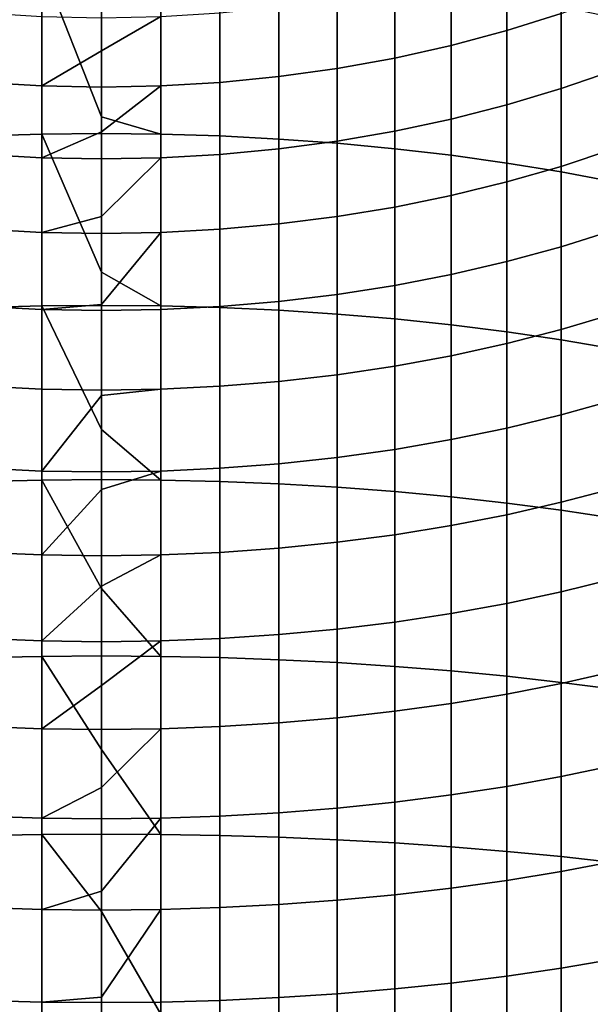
# Model space of a CAD drawing. Header units: metres. Extents: x -22 to 95, y -240 to 22.
# Tile 38 of 180: x -1 to 6, y -35 to -22. Entities that reach past the tile are written whole.
import ezdxf

# ---------------------------------------------------------------- set-up
doc = ezdxf.new("R2010")
doc.units = ezdxf.units.M
doc.layers.add('solid_10_151_013_XXX', color=7, linetype='CONTINUOUS')

msp = doc.modelspace()

# ---------------------------------------------------------------- linework, layer by layer
at = {"layer": 'solid_10_151_013_XXX'}
for points in [[(5.85743, -22.05979, 265.694885), (5.166226, -22.275866, 265.473602), (5.166226, -21.36627, 264.549347), (5.85743, -21.141546, 264.761871)], [(5.166226, -22.275866, 265.473602), (4.458767, -22.464525, 265.280365), (4.458767, -21.562483, 264.3638), (5.166226, -21.36627, 264.549347)], [(-1.51152, -23.617085, 296.560791), (-0.756951, -23.593786, 296.620026), (-0.756951, -21.441692, 295.723572), (-1.51152, -21.467333, 295.665314)], [(0, -23.372021, 296.555145), (0, -21.433136, 295.743011), (-0.756951, -21.441692, 295.723572)], [(-0.756951, -23.593786, 296.620026), (0, -23.586012, 296.639801), (0, -23.372021, 296.555145), (-0.756951, -21.441692, 295.723572)], [(0.756951, -21.441692, 295.723572), (0, -21.433136, 295.743011), (0, -23.372021, 296.555145), (0.756951, -23.593786, 296.620026)], [(0.756951, -23.593786, 296.620026), (1.51152, -23.617085, 296.560791), (1.51152, -21.467333, 295.665314), (0.756951, -21.441692, 295.723572)], [(1.51152, -23.617085, 296.560791), (2.261334, -23.655832, 296.46228), (2.261334, -21.509977, 295.56842), (1.51152, -21.467333, 295.665314)], [(2.261334, -23.655832, 296.46228), (3.004033, -23.709911, 296.324799), (3.004033, -21.56949, 295.433197), (2.261334, -21.509977, 295.56842)], [(3.004033, -23.709911, 296.324799), (3.737279, -23.779146, 296.148804), (3.737279, -21.645687, 295.260101), (3.004033, -21.56949, 295.433197)], [(4.458767, -22.464525, 265.280365), (3.737279, -22.625177, 265.115845), (3.737279, -21.729565, 264.205811), (4.458767, -21.562483, 264.3638)], [(3.737279, -23.779146, 296.148804), (4.458767, -23.863323, 295.934784), (4.458767, -21.738327, 295.049622), (3.737279, -21.645687, 295.260101)], [(3.737279, -22.625177, 265.115845), (3.004033, -22.757315, 264.980499), (3.004033, -21.866991, 264.075836), (3.737279, -21.729565, 264.205811)], [(4.458767, -23.863323, 295.934784), (5.166226, -23.962175, 295.683502), (5.166226, -21.847118, 294.80246), (4.458767, -21.738327, 295.049622)], [(3.004033, -22.757315, 264.980499), (2.261334, -22.860521, 264.874786), (2.261334, -21.974329, 263.974335), (3.004033, -21.866991, 264.075836)], [(5.166226, -23.962175, 295.683502), (5.85743, -24.075394, 295.39566), (5.85743, -21.971718, 294.519379), (5.166226, -21.847118, 294.80246)], [(6.530205, -22.781786, 266.848755), (5.85743, -23.014492, 266.590576), (5.85743, -22.05979, 265.694885), (6.530205, -21.816977, 265.943573)], [(-0.756951, -22.978937, 264.75351), (-1.51152, -22.934473, 264.799072), (-1.51152, -22.051243, 263.901611), (-0.756951, -22.097486, 263.85788)], [(1.51152, -22.934473, 264.799072), (0.756951, -22.978937, 264.75351), (0.756951, -22.097486, 263.85788), (1.51152, -22.051243, 263.901611)], [(2.261334, -22.860521, 264.874786), (1.51152, -22.934473, 264.799072), (1.51152, -22.051243, 263.901611), (2.261334, -21.974329, 263.974335)], [(5.85743, -24.075394, 295.39566), (6.530205, -24.20262, 295.072235), (6.530205, -22.111734, 294.201263), (5.85743, -21.971718, 294.519379)], [(0, -22.53261, 264.278656), (-0.756951, -22.978937, 264.75351), (-0.756951, -22.097486, 263.85788), (0, -22.112917, 263.843292)], [(0.756951, -22.097486, 263.85788), (0, -22.53261, 264.278656), (0, -22.112917, 263.843292)], [(0.756951, -22.978937, 264.75351), (0, -22.993774, 264.738312), (0, -22.53261, 264.278656), (0.756951, -22.097486, 263.85788)], [(5.85743, -23.014492, 266.590576), (5.166226, -23.221575, 266.36084), (5.166226, -22.275866, 265.473602), (5.85743, -22.05979, 265.694885)], [(5.166226, -23.221575, 266.36084), (4.458767, -23.402384, 266.160248), (4.458767, -22.464525, 265.280365), (5.166226, -22.275866, 265.473602)], [(0, -22.53261, 264.278656), (0, -22.993774, 264.738312), (-0.756951, -22.978937, 264.75351)], [(4.458767, -23.402384, 266.160248), (3.737279, -23.556351, 265.989441), (3.737279, -22.625177, 265.115845), (4.458767, -22.464525, 265.280365)], [(3.737279, -23.556351, 265.989441), (3.004033, -23.682989, 265.848969), (3.004033, -22.757315, 264.980499), (3.737279, -22.625177, 265.115845)], [(3.004033, -23.682989, 265.848969), (2.261334, -23.7819, 265.739227), (2.261334, -22.860521, 264.874786), (3.004033, -22.757315, 264.980499)], [(6.530205, -23.781906, 267.714752), (5.85743, -24.004137, 267.44751), (5.85743, -23.014492, 266.590576), (6.530205, -22.781786, 266.848755)], [(2.261334, -23.7819, 265.739227), (1.51152, -23.852774, 265.660614), (1.51152, -22.934473, 264.799072), (2.261334, -22.860521, 264.874786)], [(-0.756951, -23.89539, 265.613312), (-1.51152, -23.852774, 265.660614), (-1.51152, -22.934473, 264.799072), (-0.756951, -22.978937, 264.75351)], [(0, -23.564402, 265.281708), (-0.756951, -23.89539, 265.613312), (-0.756951, -22.978937, 264.75351), (0, -22.993774, 264.738312)], [(0.756951, -22.978937, 264.75351), (0, -23.564402, 265.281708), (0, -22.993774, 264.738312)], [(0.756951, -23.89539, 265.613312), (0, -23.909609, 265.597565), (0, -23.564402, 265.281708), (0.756951, -22.978937, 264.75351)], [(1.51152, -23.852774, 265.660614), (0.756951, -23.89539, 265.613312), (0.756951, -22.978937, 264.75351), (1.51152, -22.934473, 264.799072)], [(5.85743, -24.004137, 267.44751), (5.166226, -24.201899, 267.209717), (5.166226, -23.221575, 266.36084), (5.85743, -23.014492, 266.590576)], [(5.166226, -24.201899, 267.209717), (4.458767, -24.374569, 267.002075), (4.458767, -23.402384, 266.160248), (5.166226, -23.221575, 266.36084)], [(0.756951, -23.593786, 296.620026), (0, -23.372021, 296.555145), (0, -23.586012, 296.639801)], [(4.458767, -24.374569, 267.002075), (3.737279, -24.521605, 266.825256), (3.737279, -23.556351, 265.989441), (4.458767, -23.402384, 266.160248)], [(3.737279, -24.521605, 266.825256), (3.004033, -24.642542, 266.67984), (3.004033, -23.682989, 265.848969), (3.737279, -23.556351, 265.989441)], [(-1.51152, -25.800821, 297.369904), (-0.756951, -25.779902, 297.429993), (-0.756951, -23.593786, 296.620026), (-1.51152, -23.617085, 296.560791)], [(0, -23.564402, 265.281708), (0, -23.909609, 265.597565), (-0.756951, -23.89539, 265.613312)], [(0, -25.349243, 297.300781), (0, -23.586012, 296.639801), (-0.756951, -23.593786, 296.620026)], [(-0.756951, -25.779902, 297.429993), (0, -25.772923, 297.450073), (0, -25.349243, 297.300781), (-0.756951, -23.593786, 296.620026)], [(0.756951, -23.593786, 296.620026), (0, -23.586012, 296.639801), (0, -25.349243, 297.300781), (0.756951, -25.779902, 297.429993)], [(0.756951, -25.779902, 297.429993), (1.51152, -25.800821, 297.369904), (1.51152, -23.617085, 296.560791), (0.756951, -23.593786, 296.620026)], [(1.51152, -25.800821, 297.369904), (2.261334, -25.835611, 297.269928), (2.261334, -23.655832, 296.46228), (1.51152, -23.617085, 296.560791)], [(2.261334, -25.835611, 297.269928), (3.004033, -25.884167, 297.130402), (3.004033, -23.709911, 296.324799), (2.261334, -23.655832, 296.46228)], [(3.004033, -24.642542, 266.67984), (2.261334, -24.737001, 266.566254), (2.261334, -23.7819, 265.739227), (3.004033, -23.682989, 265.848969)], [(2.261334, -24.737001, 266.566254), (1.51152, -24.804686, 266.484863), (1.51152, -23.852774, 265.660614), (2.261334, -23.7819, 265.739227)], [(3.004033, -25.884167, 297.130402), (3.737279, -25.946333, 296.951752), (3.737279, -23.779146, 296.148804), (3.004033, -23.709911, 296.324799)], [(3.737279, -25.946333, 296.951752), (4.458767, -26.021912, 296.734589), (4.458767, -23.863323, 295.934784), (3.737279, -23.779146, 296.148804)], [(6.530205, -24.815748, 268.540192), (5.85743, -25.027151, 268.264313), (5.85743, -24.004137, 267.44751), (6.530205, -23.781906, 267.714752)], [(-0.756951, -24.845381, 266.435913), (-1.51152, -24.804686, 266.484863), (-1.51152, -23.852774, 265.660614), (-0.756951, -23.89539, 265.613312)], [(0, -24.640924, 266.236603), (-0.756951, -24.845381, 266.435913), (-0.756951, -23.89539, 265.613312), (0, -23.909609, 265.597565)], [(0.756951, -23.89539, 265.613312), (0, -24.640924, 266.236603), (0, -23.909609, 265.597565)], [(0.756951, -24.845381, 266.435913), (0, -24.858961, 266.419586), (0, -24.640924, 266.236603), (0.756951, -23.89539, 265.613312)], [(1.51152, -24.804686, 266.484863), (0.756951, -24.845381, 266.435913), (0.756951, -23.89539, 265.613312), (1.51152, -23.852774, 265.660614)], [(4.458767, -26.021912, 296.734589), (5.166226, -26.11067, 296.479523), (5.166226, -23.962175, 295.683502), (4.458767, -23.863323, 295.934784)], [(5.166226, -26.11067, 296.479523), (5.85743, -26.212324, 296.187408), (5.85743, -24.075394, 295.39566), (5.166226, -23.962175, 295.683502)], [(5.85743, -25.027151, 268.264313), (5.166226, -25.215279, 268.018829), (5.166226, -24.201899, 267.209717), (5.85743, -24.004137, 267.44751)], [(5.85743, -26.212324, 296.187408), (6.530205, -26.326557, 295.859161), (6.530205, -24.20262, 295.072235), (5.85743, -24.075394, 295.39566)], [(5.166226, -25.215279, 268.018829), (4.458767, -25.379536, 267.804474), (4.458767, -24.374569, 267.002075), (5.166226, -24.201899, 267.209717)], [(4.458767, -25.379536, 267.804474), (3.737279, -25.519405, 267.621918), (3.737279, -24.521605, 266.825256), (4.458767, -24.374569, 267.002075)], [(3.737279, -25.519405, 267.621918), (3.004033, -25.634451, 267.471802), (3.004033, -24.642542, 266.67984), (3.737279, -24.521605, 266.825256)], [(0, -24.640924, 266.236603), (0, -24.858961, 266.419586), (-0.756951, -24.845381, 266.435913)], [(3.004033, -25.634451, 267.471802), (2.261334, -25.724308, 267.354523), (2.261334, -24.737001, 266.566254), (3.004033, -24.642542, 266.67984)], [(-0.756951, -25.827408, 267.220001), (-1.51152, -25.788694, 267.270508), (-1.51152, -24.804686, 266.484863), (-0.756951, -24.845381, 266.435913)], [(1.51152, -25.788694, 267.270508), (0.756951, -25.827408, 267.220001), (0.756951, -24.845381, 266.435913), (1.51152, -24.804686, 266.484863)], [(2.261334, -25.724308, 267.354523), (1.51152, -25.788694, 267.270508), (1.51152, -24.804686, 266.484863), (2.261334, -24.737001, 266.566254)], [(0, -25.759935, 267.141327), (-0.756951, -25.827408, 267.220001), (-0.756951, -24.845381, 266.435913), (0, -24.858961, 266.419586)], [(0.756951, -24.845381, 266.435913), (0, -25.759935, 267.141327), (0, -24.858961, 266.419586)], [(0.756951, -25.827408, 267.220001), (0, -25.840324, 267.203125), (0, -25.759935, 267.141327), (0.756951, -24.845381, 266.435913)], [(6.530205, -25.881672, 269.323792), (5.85743, -26.081911, 269.039703), (5.85743, -25.027151, 268.264313), (6.530205, -24.815748, 268.540192)], [(5.85743, -26.081911, 269.039703), (5.166226, -26.260101, 268.786896), (5.166226, -25.215279, 268.018829), (5.85743, -25.027151, 268.264313)], [(5.166226, -26.260101, 268.786896), (4.458767, -26.415684, 268.566162), (4.458767, -25.379536, 267.804474), (5.166226, -25.215279, 268.018829)], [(0.756951, -25.779902, 297.429993), (0, -25.349243, 297.300781), (0, -25.772923, 297.450073)], [(4.458767, -26.415684, 268.566162), (3.737279, -26.548168, 268.378204), (3.737279, -25.519405, 267.621918), (4.458767, -25.379536, 267.804474)], [(3.737279, -26.548168, 268.378204), (3.004033, -26.657139, 268.223602), (3.004033, -25.634451, 267.471802), (3.737279, -25.519405, 267.621918)], [(3.004033, -26.657139, 268.223602), (2.261334, -26.74225, 268.102844), (2.261334, -25.724308, 267.354523), (3.004033, -25.634451, 267.471802)], [(-1.51152, -28.015072, 298.091309), (-0.756951, -27.996565, 298.152191), (-0.756951, -25.779902, 297.429993), (-1.51152, -25.800821, 297.369904)], [(-0.756951, -26.839905, 267.964294), (-1.51152, -26.803236, 268.016327), (-1.51152, -25.788694, 267.270508), (-0.756951, -25.827408, 267.220001)], [(0, -25.759935, 267.141327), (0, -25.840324, 267.203125), (-0.756951, -25.827408, 267.220001)], [(0, -27.352106, 297.974548), (0, -25.772923, 297.450073), (-0.756951, -25.779902, 297.429993)], [(-0.756951, -27.996565, 298.152191), (0, -27.990389, 298.172516), (0, -27.352106, 297.974548), (-0.756951, -25.779902, 297.429993)], [(0.756951, -25.779902, 297.429993), (0, -25.772923, 297.450073), (0, -27.352106, 297.974548), (0.756951, -27.996565, 298.152191)], [(0.756951, -27.996565, 298.152191), (1.51152, -28.015072, 298.091309), (1.51152, -25.800821, 297.369904), (0.756951, -25.779902, 297.429993)], [(1.51152, -26.803236, 268.016327), (0.756951, -26.839905, 267.964294), (0.756951, -25.827408, 267.220001), (1.51152, -25.788694, 267.270508)], [(2.261334, -26.74225, 268.102844), (1.51152, -26.803236, 268.016327), (1.51152, -25.788694, 267.270508), (2.261334, -25.724308, 267.354523)], [(1.51152, -28.015072, 298.091309), (2.261334, -28.045851, 297.990021), (2.261334, -25.835611, 297.269928), (1.51152, -25.800821, 297.369904)], [(0, -26.85214, 267.94693), (-0.756951, -26.839905, 267.964294), (-0.756951, -25.827408, 267.220001), (0, -25.840324, 267.203125)], [(0.756951, -26.839905, 267.964294), (0, -26.85214, 267.94693), (0, -25.840324, 267.203125), (0.756951, -25.827408, 267.220001)], [(2.261334, -28.045851, 297.990021), (3.004033, -28.088804, 297.848663), (3.004033, -25.884167, 297.130402), (2.261334, -25.835611, 297.269928)], [(3.004033, -28.088804, 297.848663), (3.737279, -28.143801, 297.667694), (3.737279, -25.946333, 296.951752), (3.004033, -25.884167, 297.130402)], [(6.530205, -26.97798, 270.06427), (5.85743, -27.166737, 269.7724), (5.85743, -26.081911, 269.039703), (6.530205, -25.881672, 269.323792)], [(3.737279, -28.143801, 297.667694), (4.458767, -28.210665, 297.447662), (4.458767, -26.021912, 296.734589), (3.737279, -25.946333, 296.951752)], [(4.458767, -28.210665, 297.447662), (5.166226, -28.289185, 297.189301), (5.166226, -26.11067, 296.479523), (4.458767, -26.021912, 296.734589)], [(5.85743, -27.166737, 269.7724), (5.166226, -27.334709, 269.512695), (5.166226, -26.260101, 268.786896), (5.85743, -26.081911, 269.039703)], [(5.166226, -28.289185, 297.189301), (5.85743, -28.379116, 296.893372), (5.85743, -26.212324, 296.187408), (5.166226, -26.11067, 296.479523)], [(5.166226, -27.334709, 269.512695), (4.458767, -27.481371, 269.28595), (4.458767, -26.415684, 268.566162), (5.166226, -26.260101, 268.786896)], [(5.85743, -28.379116, 296.893372), (6.530205, -28.480175, 296.560822), (6.530205, -26.326557, 295.859161), (5.85743, -26.212324, 296.187408)], [(4.458767, -27.481371, 269.28595), (3.737279, -27.606256, 269.092865), (3.737279, -26.548168, 268.378204), (4.458767, -26.415684, 268.566162)], [(3.737279, -27.606256, 269.092865), (3.004033, -27.708979, 268.934052), (3.004033, -26.657139, 268.223602), (3.737279, -26.548168, 268.378204)], [(3.004033, -27.708979, 268.934052), (2.261334, -27.789209, 268.809998), (2.261334, -26.74225, 268.102844), (3.004033, -26.657139, 268.223602)], [(-0.756951, -27.881264, 268.667664), (-1.51152, -27.846699, 268.7211), (-1.51152, -26.803236, 268.016327), (-0.756951, -26.839905, 267.964294)], [(1.51152, -27.846699, 268.7211), (0.756951, -27.881264, 268.667664), (0.756951, -26.839905, 267.964294), (1.51152, -26.803236, 268.016327)], [(2.261334, -27.789209, 268.809998), (1.51152, -27.846699, 268.7211), (1.51152, -26.803236, 268.016327), (2.261334, -26.74225, 268.102844)], [(0, -26.9191, 267.994019), (-0.756951, -27.881264, 268.667664), (-0.756951, -26.839905, 267.964294), (0, -26.85214, 267.94693)], [(0, -26.9191, 267.994019), (0, -27.892797, 268.649841), (-0.756951, -27.881264, 268.667664)], [(0.756951, -26.839905, 267.964294), (0, -26.9191, 267.994019), (0, -26.85214, 267.94693)], [(0.756951, -27.881264, 268.667664), (0, -27.892797, 268.649841), (0, -26.9191, 267.994019), (0.756951, -26.839905, 267.964294)], [(6.530205, -28.10293, 270.760437), (5.85743, -28.279905, 270.461304), (5.85743, -27.166737, 269.7724), (6.530205, -26.97798, 270.06427)], [(5.85743, -28.279905, 270.461304), (5.166226, -28.437393, 270.195129), (5.166226, -27.334709, 269.512695), (5.85743, -27.166737, 269.7724)], [(0.756951, -27.996565, 298.152191), (0, -27.352106, 297.974548), (0, -27.990389, 298.172516)], [(5.166226, -28.437393, 270.195129), (4.458767, -28.5749, 269.962708), (4.458767, -27.481371, 269.28595), (5.166226, -27.334709, 269.512695)], [(4.458767, -28.5749, 269.962708), (3.737279, -28.69199, 269.764771), (3.737279, -27.606256, 269.092865), (4.458767, -27.481371, 269.28595)], [(3.737279, -28.69199, 269.764771), (3.004033, -28.7883, 269.60199), (3.004033, -27.708979, 268.934052), (3.737279, -27.606256, 269.092865)], [(2.261334, -28.863523, 269.474854), (1.51152, -28.917423, 269.383728), (1.51152, -27.846699, 268.7211), (2.261334, -27.789209, 268.809998)], [(3.004033, -28.7883, 269.60199), (2.261334, -28.863523, 269.474854), (2.261334, -27.789209, 268.809998), (3.004033, -27.708979, 268.934052)], [(-0.756951, -28.949831, 269.328949), (-1.51152, -28.917423, 269.383728), (-1.51152, -27.846699, 268.7211), (-0.756951, -27.881264, 268.667664)], [(0, -28.115995, 268.792877), (-0.756951, -28.949831, 269.328949), (-0.756951, -27.881264, 268.667664), (0, -27.892797, 268.649841)], [(0.756951, -27.881264, 268.667664), (0, -28.115995, 268.792877), (0, -27.892797, 268.649841)], [(0.756951, -28.949831, 269.328949), (0, -28.960646, 269.310669), (0, -28.115995, 268.792877), (0.756951, -27.881264, 268.667664)], [(1.51152, -28.917423, 269.383728), (0.756951, -28.949831, 269.328949), (0.756951, -27.881264, 268.667664), (1.51152, -27.846699, 268.7211)], [(-1.51152, -30.256317, 298.723877), (-0.756951, -30.240252, 298.785461), (-0.756951, -27.996565, 298.152191), (-1.51152, -28.015072, 298.091309)], [(0, -29.377996, 298.575562), (0, -27.990389, 298.172516), (-0.756951, -27.996565, 298.152191)], [(-0.756951, -30.240252, 298.785461), (0, -30.234892, 298.80603), (0, -29.377996, 298.575562), (-0.756951, -27.996565, 298.152191)], [(0.756951, -27.996565, 298.152191), (0, -27.990389, 298.172516), (0, -29.377996, 298.575562), (0.756951, -30.240252, 298.785461)], [(0.756951, -30.240252, 298.785461), (1.51152, -30.256317, 298.723877), (1.51152, -28.015072, 298.091309), (0.756951, -27.996565, 298.152191)], [(1.51152, -30.256317, 298.723877), (2.261334, -30.283033, 298.62146), (2.261334, -28.045851, 297.990021), (1.51152, -28.015072, 298.091309)], [(2.261334, -30.283033, 298.62146), (3.004033, -30.32032, 298.478516), (3.004033, -28.088804, 297.848663), (2.261334, -28.045851, 297.990021)], [(0, -28.115995, 268.792877), (0, -28.960646, 269.310669), (-0.756951, -28.949831, 269.328949)], [(3.004033, -30.32032, 298.478516), (3.737279, -30.368059, 298.295502), (3.737279, -28.143801, 297.667694), (3.004033, -28.088804, 297.848663)], [(3.737279, -30.368059, 298.295502), (4.458767, -30.4261, 298.072968), (4.458767, -28.210665, 297.447662), (3.737279, -28.143801, 297.667694)], [(6.530205, -29.254736, 271.411255), (5.85743, -29.419647, 271.105286), (5.85743, -28.279905, 270.461304), (6.530205, -28.10293, 270.760437)], [(4.458767, -30.4261, 298.072968), (5.166226, -30.494259, 297.811676), (5.166226, -28.289185, 297.189301), (4.458767, -28.210665, 297.447662)], [(5.85743, -29.419647, 271.105286), (5.166226, -29.566401, 270.833038), (5.166226, -28.437393, 270.195129), (5.85743, -28.279905, 270.461304)], [(5.166226, -30.494259, 297.811676), (5.85743, -30.572323, 297.51239), (5.85743, -28.379116, 296.893372), (5.166226, -28.289185, 297.189301)], [(5.166226, -29.566401, 270.833038), (4.458767, -29.694532, 270.595306), (4.458767, -28.5749, 269.962708), (5.166226, -28.437393, 270.195129)], [(5.85743, -30.572323, 297.51239), (6.530205, -30.660048, 297.176086), (6.530205, -28.480175, 296.560822), (5.85743, -28.379116, 296.893372)], [(3.737279, -29.803642, 270.392883), (3.004033, -29.893387, 270.226379), (3.004033, -28.7883, 269.60199), (3.737279, -28.69199, 269.764771)], [(4.458767, -29.694532, 270.595306), (3.737279, -29.803642, 270.392883), (3.737279, -28.69199, 269.764771), (4.458767, -28.5749, 269.962708)], [(3.004033, -29.893387, 270.226379), (2.261334, -29.963482, 270.096344), (2.261334, -28.863523, 269.474854), (3.004033, -28.7883, 269.60199)], [(-0.756951, -30.043907, 269.947144), (-1.51152, -30.013708, 270.003174), (-1.51152, -28.917423, 269.383728), (-0.756951, -28.949831, 269.328949)], [(1.51152, -30.013708, 270.003174), (0.756951, -30.043907, 269.947144), (0.756951, -28.949831, 269.328949), (1.51152, -28.917423, 269.383728)], [(2.261334, -29.963482, 270.096344), (1.51152, -30.013708, 270.003174), (1.51152, -28.917423, 269.383728), (2.261334, -28.863523, 269.474854)], [(0, -29.348127, 269.536224), (-0.756951, -30.043907, 269.947144), (-0.756951, -28.949831, 269.328949), (0, -28.960646, 269.310669)], [(0.756951, -28.949831, 269.328949), (0, -29.348127, 269.536224), (0, -28.960646, 269.310669)], [(0.756951, -30.043907, 269.947144), (0, -30.053986, 269.928436), (0, -29.348127, 269.536224), (0.756951, -28.949831, 269.328949)], [(6.530205, -30.431566, 272.015625), (5.85743, -30.584152, 271.703339), (5.85743, -29.419647, 271.105286), (6.530205, -29.254736, 271.411255)], [(0, -29.348127, 269.536224), (0, -30.053986, 269.928436), (-0.756951, -30.043907, 269.947144)], [(0.756951, -30.240252, 298.785461), (0, -29.377996, 298.575562), (0, -30.234892, 298.80603)], [(5.85743, -30.584152, 271.703339), (5.166226, -30.719936, 271.425446), (5.166226, -29.566401, 270.833038), (5.85743, -29.419647, 271.105286)], [(5.166226, -30.719936, 271.425446), (4.458767, -30.838493, 271.1828), (4.458767, -29.694532, 270.595306), (5.166226, -29.566401, 270.833038)], [(4.458767, -30.838493, 271.1828), (3.737279, -30.939447, 270.976196), (3.737279, -29.803642, 270.392883), (4.458767, -29.694532, 270.595306)], [(3.737279, -30.939447, 270.976196), (3.004033, -31.022484, 270.806244), (3.004033, -29.893387, 270.226379), (3.737279, -29.803642, 270.392883)], [(3.004033, -31.022484, 270.806244), (2.261334, -31.087339, 270.673523), (2.261334, -29.963482, 270.096344), (3.004033, -29.893387, 270.226379)], [(-0.756951, -31.161755, 270.52121), (-1.51152, -31.133812, 270.5784), (-1.51152, -30.013708, 270.003174), (-0.756951, -30.043907, 269.947144)], [(0, -30.612923, 270.222534), (-0.756951, -31.161755, 270.52121), (-0.756951, -30.043907, 269.947144), (0, -30.053986, 269.928436)], [(0.756951, -30.043907, 269.947144), (0, -30.612923, 270.222534), (0, -30.053986, 269.928436)], [(0.756951, -31.161755, 270.52121), (0, -31.171078, 270.502136), (0, -30.612923, 270.222534), (0.756951, -30.043907, 269.947144)], [(1.51152, -31.133812, 270.5784), (0.756951, -31.161755, 270.52121), (0.756951, -30.043907, 269.947144), (1.51152, -30.013708, 270.003174)], [(2.261334, -31.087339, 270.673523), (1.51152, -31.133812, 270.5784), (1.51152, -30.013708, 270.003174), (2.261334, -29.963482, 270.096344)], [(-1.51152, -32.520996, 299.266632), (-0.756951, -32.507397, 299.328796), (-0.756951, -30.240252, 298.785461), (-1.51152, -30.256317, 298.723877)], [(0, -31.424271, 299.102997), (0, -30.234892, 298.80603), (-0.756951, -30.240252, 298.785461)], [(-0.756951, -32.507397, 299.328796), (0, -32.502861, 299.349548), (0, -31.424271, 299.102997), (-0.756951, -30.240252, 298.785461)], [(0.756951, -30.240252, 298.785461), (0, -30.234892, 298.80603), (0, -31.424271, 299.102997), (0.756951, -32.507397, 299.328796)], [(0.756951, -32.507397, 299.328796), (1.51152, -32.520996, 299.266632), (1.51152, -30.256317, 298.723877), (0.756951, -30.240252, 298.785461)], [(1.51152, -32.520996, 299.266632), (2.261334, -32.54361, 299.163208), (2.261334, -30.283033, 298.62146), (1.51152, -30.256317, 298.723877)], [(2.261334, -32.54361, 299.163208), (3.004033, -32.575169, 299.01889), (3.004033, -30.32032, 298.478516), (2.261334, -30.283033, 298.62146)], [(3.004033, -32.575169, 299.01889), (3.737279, -32.615574, 298.834106), (3.737279, -30.368059, 298.295502), (3.004033, -30.32032, 298.478516)], [(3.737279, -32.615574, 298.834106), (4.458767, -32.6647, 298.609467), (4.458767, -30.4261, 298.072968), (3.737279, -30.368059, 298.295502)], [(4.458767, -32.6647, 298.609467), (5.166226, -32.722389, 298.345642), (5.166226, -30.494259, 297.811676), (4.458767, -30.4261, 298.072968)], [(6.530205, -31.631552, 272.572601), (5.85743, -31.771568, 272.254486), (5.85743, -30.584152, 271.703339), (6.530205, -30.431566, 272.015625)], [(5.166226, -32.722389, 298.345642), (5.85743, -32.788464, 298.043488), (5.85743, -30.572323, 297.51239), (5.166226, -30.494259, 297.811676)], [(5.85743, -32.788464, 298.043488), (6.530205, -32.862709, 297.703949), (6.530205, -30.660048, 297.176086), (5.85743, -30.572323, 297.51239)], [(0, -30.612923, 270.222534), (0, -31.171078, 270.502136), (-0.756951, -31.161755, 270.52121)], [(5.85743, -31.771568, 272.254486), (5.166226, -31.896168, 271.971405), (5.166226, -30.719936, 271.425446), (5.85743, -30.584152, 271.703339)], [(5.166226, -31.896168, 271.971405), (4.458767, -32.004959, 271.724243), (4.458767, -30.838493, 271.1828), (5.166226, -30.719936, 271.425446)], [(3.737279, -32.097599, 271.513763), (3.004033, -32.173794, 271.340637), (3.004033, -31.022484, 270.806244), (3.737279, -30.939447, 270.976196)], [(4.458767, -32.004959, 271.724243), (3.737279, -32.097599, 271.513763), (3.737279, -30.939447, 270.976196), (4.458767, -30.838493, 271.1828)], [(3.004033, -32.173794, 271.340637), (2.261334, -32.233311, 271.205414), (2.261334, -31.087339, 270.673523), (3.004033, -31.022484, 270.806244)], [(-0.756951, -32.301594, 271.050293), (-1.51152, -32.275955, 271.108551), (-1.51152, -31.133812, 270.5784), (-0.756951, -31.161755, 270.52121)], [(0, -31.907742, 270.850342), (-0.756951, -32.301594, 271.050293), (-0.756951, -31.161755, 270.52121), (0, -31.171078, 270.502136)], [(0.756951, -31.161755, 270.52121), (0, -31.907742, 270.850342), (0, -31.171078, 270.502136)], [(0.756951, -32.301594, 271.050293), (0, -32.31015, 271.030853), (0, -31.907742, 270.850342), (0.756951, -31.161755, 270.52121)], [(1.51152, -32.275955, 271.108551), (0.756951, -32.301594, 271.050293), (0.756951, -31.161755, 270.52121), (1.51152, -31.133812, 270.5784)], [(2.261334, -32.233311, 271.205414), (1.51152, -32.275955, 271.108551), (1.51152, -31.133812, 270.5784), (2.261334, -31.087339, 270.673523)], [(0.756951, -32.507397, 299.328796), (0, -31.424271, 299.102997), (0, -32.502861, 299.349548)], [(6.530205, -32.852783, 273.081299), (5.85743, -32.980011, 272.757874), (5.85743, -31.771568, 272.254486), (6.530205, -31.631552, 272.572601)], [(5.85743, -32.980011, 272.757874), (5.166226, -33.093227, 272.470032), (5.166226, -31.896168, 271.971405), (5.85743, -31.771568, 272.254486)], [(0, -31.907742, 270.850342), (0, -32.31015, 271.030853), (-0.756951, -32.301594, 271.050293)], [(5.166226, -33.093227, 272.470032), (4.458767, -33.192081, 272.218719), (4.458767, -32.004959, 271.724243), (5.166226, -31.896168, 271.971405)], [(4.458767, -33.192081, 272.218719), (3.737279, -33.276257, 272.00473), (3.737279, -32.097599, 271.513763), (4.458767, -32.004959, 271.724243)], [(3.004033, -33.345493, 271.828705), (2.261334, -33.39957, 271.691223), (2.261334, -32.233311, 271.205414), (3.004033, -32.173794, 271.340637)], [(3.737279, -33.276257, 272.00473), (3.004033, -33.345493, 271.828705), (3.004033, -32.173794, 271.340637), (3.737279, -32.097599, 271.513763)], [(-0.756951, -33.461617, 271.533508), (-1.51152, -33.43832, 271.592743), (-1.51152, -32.275955, 271.108551), (-0.756951, -32.301594, 271.050293)], [(0, -33.229885, 271.418396), (-0.756951, -33.461617, 271.533508), (-0.756951, -32.301594, 271.050293), (0, -32.31015, 271.030853)], [(0.756951, -32.301594, 271.050293), (0, -33.229885, 271.418396), (0, -32.31015, 271.030853)], [(0.756951, -33.461617, 271.533508), (0, -33.469391, 271.513733), (0, -33.229885, 271.418396), (0.756951, -32.301594, 271.050293)], [(1.51152, -33.43832, 271.592743), (0.756951, -33.461617, 271.533508), (0.756951, -32.301594, 271.050293), (1.51152, -32.275955, 271.108551)], [(2.261334, -33.39957, 271.691223), (1.51152, -33.43832, 271.592743), (1.51152, -32.275955, 271.108551), (2.261334, -32.233311, 271.205414)], [(-1.51152, -34.805504, 299.718689), (-0.756951, -34.794399, 299.781342), (-0.756951, -32.507397, 299.328796), (-1.51152, -32.520996, 299.266632)], [(0, -33.488258, 299.556152), (0, -32.502861, 299.349548), (-0.756951, -32.507397, 299.328796)], [(-0.756951, -34.794399, 299.781342), (0, -34.790691, 299.802246), (0, -33.488258, 299.556152), (-0.756951, -32.507397, 299.328796)], [(0.756951, -32.507397, 299.328796), (0, -32.502861, 299.349548), (0, -33.488258, 299.556152), (0.756951, -34.794399, 299.781342)], [(0.756951, -34.794399, 299.781342), (1.51152, -34.805504, 299.718689), (1.51152, -32.520996, 299.266632), (0.756951, -32.507397, 299.328796)], [(1.51152, -34.805504, 299.718689), (2.261334, -34.823978, 299.614441), (2.261334, -32.54361, 299.163208), (1.51152, -32.520996, 299.266632)], [(2.261334, -34.823978, 299.614441), (3.004033, -34.849762, 299.468964), (3.004033, -32.575169, 299.01889), (2.261334, -32.54361, 299.163208)], [(3.004033, -34.849762, 299.468964), (3.737279, -34.882771, 299.282745), (3.737279, -32.615574, 298.834106), (3.004033, -32.575169, 299.01889)], [(3.737279, -34.882771, 299.282745), (4.458767, -34.922901, 299.056305), (4.458767, -32.6647, 298.609467), (3.737279, -32.615574, 298.834106)], [(4.458767, -34.922901, 299.056305), (5.166226, -34.970032, 298.790405), (5.166226, -32.722389, 298.345642), (4.458767, -32.6647, 298.609467)], [(5.166226, -34.970032, 298.790405), (5.85743, -35.02401, 298.48584), (5.85743, -32.788464, 298.043488), (5.166226, -32.722389, 298.345642)], [(5.85743, -35.02401, 298.48584), (6.530205, -35.084663, 298.143616), (6.530205, -32.862709, 297.703949), (5.85743, -32.788464, 298.043488)], [(6.530205, -34.093323, 273.540924), (5.85743, -34.207554, 273.212677), (5.85743, -32.980011, 272.757874), (6.530205, -32.852783, 273.081299)], [(5.85743, -34.207554, 273.212677), (5.166226, -34.309212, 272.920563), (5.166226, -33.093227, 272.470032), (5.85743, -32.980011, 272.757874)], [(4.458767, -34.397968, 272.665527), (3.737279, -34.473549, 272.448334), (3.737279, -33.276257, 272.00473), (4.458767, -33.192081, 272.218719)], [(5.166226, -34.309212, 272.920563), (4.458767, -34.397968, 272.665527), (4.458767, -33.192081, 272.218719), (5.166226, -33.093227, 272.470032)], [(0, -33.229885, 271.418396), (0, -33.469391, 271.513733), (-0.756951, -33.461617, 271.533508)], [(3.737279, -34.473549, 272.448334), (3.004033, -34.535713, 272.269714), (3.004033, -33.345493, 271.828705), (3.737279, -33.276257, 272.00473)], [(-0.756951, -34.639977, 271.970093), (-1.51152, -34.619061, 272.030212), (-1.51152, -33.43832, 271.592743), (-0.756951, -33.461617, 271.533508)], [(1.51152, -34.619061, 272.030212), (0.756951, -34.639977, 271.970093), (0.756951, -33.461617, 271.533508), (1.51152, -33.43832, 271.592743)], [(2.261334, -34.584267, 272.130188), (1.51152, -34.619061, 272.030212), (1.51152, -33.43832, 271.592743), (2.261334, -33.39957, 271.691223)], [(3.004033, -34.535713, 272.269714), (2.261334, -34.584267, 272.130188), (2.261334, -33.39957, 271.691223), (3.004033, -33.345493, 271.828705)], [(0, -34.576588, 271.925446), (-0.756951, -34.639977, 271.970093), (-0.756951, -33.461617, 271.533508), (0, -33.469391, 271.513733)], [(0.756951, -33.461617, 271.533508), (0, -34.576588, 271.925446), (0, -33.469391, 271.513733)], [(0.756951, -34.639977, 271.970093), (0, -34.646957, 271.950043), (0, -34.576588, 271.925446), (0.756951, -33.461617, 271.533508)], [(0.756951, -34.794399, 299.781342), (0, -33.488258, 299.556152), (0, -34.790691, 299.802246)], [(5.85743, -35.452251, 273.618195), (5.166226, -35.542183, 273.322266), (5.166226, -34.309212, 272.920563), (5.85743, -34.207554, 273.212677)], [(6.530205, -35.351192, 273.950745), (5.85743, -35.452251, 273.618195), (5.85743, -34.207554, 273.212677), (6.530205, -34.093323, 273.540924)], [(5.166226, -35.542183, 273.322266), (4.458767, -35.620705, 273.063904), (4.458767, -34.397968, 272.665527), (5.166226, -34.309212, 272.920563)], [(4.458767, -35.620705, 273.063904), (3.737279, -35.687569, 272.843872), (3.737279, -34.473549, 272.448334), (4.458767, -34.397968, 272.665527)], [(0, -34.576588, 271.925446), (0, -34.646957, 271.950043), (-0.756951, -34.639977, 271.970093)], [(2.261334, -35.785519, 272.521545), (1.51152, -35.816299, 272.420258), (1.51152, -34.619061, 272.030212), (2.261334, -34.584267, 272.130188)], [(3.004033, -35.742565, 272.662903), (2.261334, -35.785519, 272.521545), (2.261334, -34.584267, 272.130188), (3.004033, -34.535713, 272.269714)], [(3.737279, -35.687569, 272.843872), (3.004033, -35.742565, 272.662903), (3.004033, -34.535713, 272.269714), (3.737279, -34.473549, 272.448334)], [(-0.756951, -35.834805, 272.359375), (-1.51152, -35.816299, 272.420258), (-1.51152, -34.619061, 272.030212), (-0.756951, -34.639977, 271.970093)], [(0, -35.840981, 272.33905), (-0.756951, -35.834805, 272.359375), (-0.756951, -34.639977, 271.970093), (0, -34.646957, 271.950043)], [(0.756951, -35.834805, 272.359375), (0, -35.840981, 272.33905), (0, -34.646957, 271.950043), (0.756951, -34.639977, 271.970093)], [(1.51152, -35.816299, 272.420258), (0.756951, -35.834805, 272.359375), (0.756951, -34.639977, 271.970093), (1.51152, -34.619061, 272.030212)]]:
    msp.add_3dface(points, dxfattribs=at)

doc.saveas('drawing.dxf')
